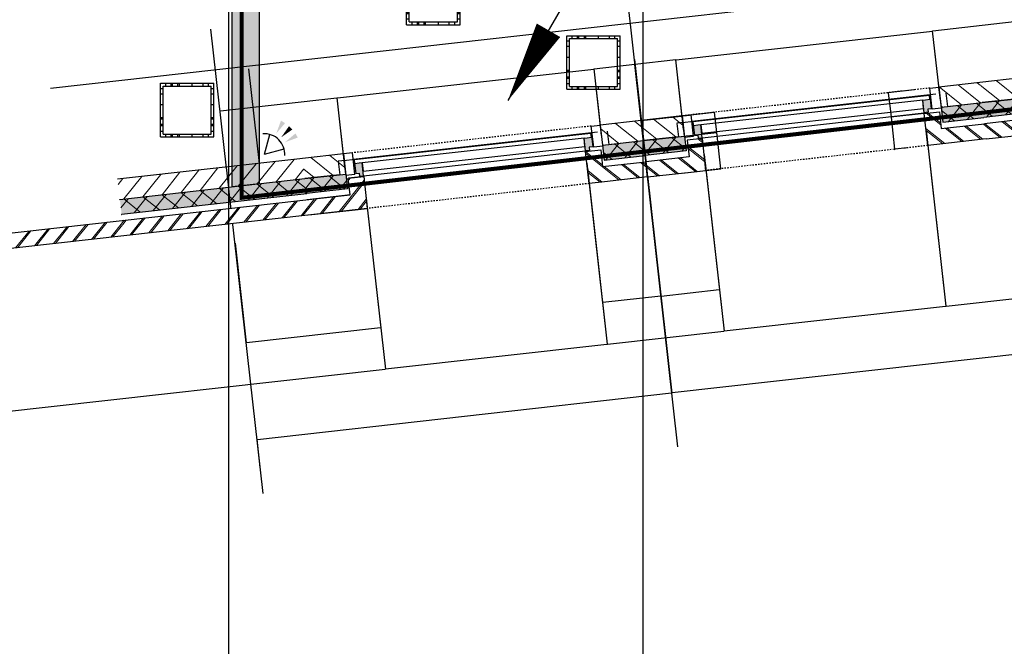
# Model space of a CAD drawing. Header units: millimetres. Extents: x -38031 to 110605, y -22066 to 88711.
# Tile 4 of 150: x 8506 to 15775, y -2261 to 2366. Entities that reach past the tile are written whole.
import ezdxf
from ezdxf.enums import TextEntityAlignment as Align

# ---------------------------------------------------------------- set-up
doc = ezdxf.new("R2010")
doc.units = ezdxf.units.MM
doc.header["$LTSCALE"] = 50
doc.set_wipeout_variables(frame=1)
for name, pattern in [('HIDDEN', [9.525, 6.35, -3.175]), ('STYLE_01', [0.41664, 0.20828, -0.20836]), ('STYLE_06', [1.04164, 0.625, -0.20828, 0.06943, -0.13893])]:
    doc.linetypes.add(name, pattern=pattern)
for name, color, linetype in [('AL$1A---_ALGEMEEN', 8, 'Continuous'), ('AM$1A---_ARCERING', 8, 'Continuous'), ('Bouwkundig', 8, 'Continuous'), ('brandscheiding', 5, 'HIDDEN'), ('EL6121--', 3, 'Continuous'), ('EL6521--', 3, 'Continuous'), ('stramien', 1, 'Continuous'), ('versterkte strook', 7, 'Continuous'), ('Vloerdoos', 3, 'Continuous'), ('Vloerdoos (1e)', 51, 'Continuous'), ('Vloerdoos OUD', 51, 'Continuous')]:
    doc.layers.add(name, color=color, linetype=linetype)
doc.styles.add('Arial', font='ARIAL.TTF')
doc.styles.add('BURO-018', font='iso.shx', dxfattribs={"height": 90})
doc.dimstyles.new('VyA', dxfattribs={"dimtxt": 2.272868, "dimasz": 2.120801, "dimexe": 1.5, "dimexo": 1.59, "dimgap": 0.5, "dimtad": 1, "dimdec": 0, "dimzin": 11, "dimtxsty": 'Arial', "dimblk": 'VW_SLASH', "dimcen": 0, "dimdle": 1, "dimazin": 0, "dimtfac": 0.8, "dimtdec": 0, "dimtix": 1, "dimtmove": 0, "dimatfit": 0, "dimldrblk": 'VW_FILLEDARROW', "dimfxl": 0, "dimfrac": 2, "dimtolj": 1, "dimtzin": 11, "dimarcsym": 0})
pattern_1 = [(45, (0, 0), (70.71068, -70.71068), []), (45, (7.07, -7.07), (70.71068, -70.71068), [])]
pattern_2 = [(135, (0, 0), (70.71068, 70.71068), []), (45, (299.34, -299.34), (70.71068, -70.71068), [])]
pattern_3 = [(45, (0, 0), (70.71068, -70.71068), [])]

# ---------------------------------------------------------------- blocks, each defined once
blk = doc.blocks.new('E00060')
at = {"color": 0, "linetype": 'Continuous'}
for q in [(-1.5, 3.6), (1.5, 3.6)]:
    blk.add_line((0, 1), q, dxfattribs=at)
blk.add_arc((0, 1), 3, 40.5288, 139.4712, dxfattribs=at)
for points in [[(-1.76, 6.21), (-1.08, 6.39), (-0.91, 4.38)], [(-0.35, 6.49), (0.35, 6.49), (0, 4.5)], [(1.08, 6.39), (1.76, 6.21), (0.91, 4.38)]]:
    blk.add_solid(points, dxfattribs=at)
at = {"color": 0, "linetype": 'Continuous', "style": 'BURO-018'}
for tag, p in [('E_TEXT1', (0, 9)), ('E_TEXT2', (5, 4))]:
    blk.add_attdef(tag, text='', height=1.8, dxfattribs=at).set_placement(p, align=Align.MIDDLE)
at = {"color": 0, "linetype": 'Continuous', "style": 'BURO-018', "flags": 1}
blk.add_attdef('E_MATCODE', text='', height=1.8, dxfattribs=at).set_placement((0, 0), align=Align.MIDDLE)
blk = doc.blocks.new('VLOERDOOS')
at = {"layer": 'Vloerdoos'}
for p, q in [((0, 395), (395, 395)), ((0, 395), (0, 0)), ((20, 375), (20, 20)), ((20, 375), (375, 375)), ((40, 375), (40, 395)), ((80, 375), (80, 395)), ((90, 375), (90, 395)), ((130, 375), (130, 395)), ((140, 375), (140, 395)), ((235, 375), (235, 395)), ((315, 375), (315, 395)), ((355, 375), (355, 395)), ((375, 375), (375, 20)), ((395, 395), (395, 0)), ((0, 355), (20, 355)), ((0, 315), (20, 315)), ((0, 305), (20, 305)), ((375, 355), (395, 355)), ((375, 315), (395, 315)), ((375, 305), (395, 305)), ((0, 265), (20, 265)), ((0, 255), (20, 255)), ((375, 265), (395, 265)), ((375, 255), (395, 255)), ((0, 160), (20, 160)), ((375, 160), (395, 160)), ((0, 80), (20, 80)), ((375, 80), (395, 80)), ((0, 40), (20, 40)), ((0, 0), (395, 0)), ((20, 20), (375, 20)), ((40, 0), (40, 20)), ((80, 0), (80, 20)), ((90, 0), (90, 20)), ((130, 0), (130, 20)), ((140, 0), (140, 20)), ((235, 0), (235, 20)), ((315, 0), (315, 20)), ((355, 0), (355, 20)), ((375, 40), (395, 40))]:
    blk.add_line(p, q, dxfattribs=at)
blk = doc.blocks.new('E00170')
at = {"color": 0, "linetype": 'Continuous'}
for q in [(5, 8.66), (-5, -8.66)]:
    blk.add_line((0, 0), q, dxfattribs=at)
for points in [[(5, 8.66, 0, 1, 0), (3.5, 6.062, 1, 1, 0)], [(-5, -8.66, 0, 1, 0), (-3.5, -6.062, 1, 1, 0)]]:
    blk.add_lwpolyline(points, format="xyseb", dxfattribs=at)
at = {"color": 0, "const_width": 0.5}
blk.add_lwpolyline([(-0.25, 0, 1), (0.25, 0, 1)], format="xyb", close=True, dxfattribs=at)
at = {"color": 0, "linetype": 'Continuous'}
blk.add_circle((0, 0), 0.5, dxfattribs=at)
blk = doc.blocks.new('zijdetail kozijn 2kops')
at = {"color": 0}
blk.add_wipeout([(-63, 420), (-130, 420), (-130, 262), (-63, 262)], dxfattribs=at).dxf.layer = 'AL$1A---_ALGEMEEN'
at = {"layer": 'AM$1A---_ARCERING', "linetype": 'Continuous', "lineweight": 0}
blk.add_hatch(color=256, dxfattribs=at).paths.add_polyline_path([(-54.2, 338), (-54.2, 366), (-56, 366), (-56, 266), (-31, 266), (-31, 243), (0, 243), (0, 338), (-22, 338)])
at = {"layer": 'AL$1A---_ALGEMEEN', "color": 0}
for points in [[(-63, 420), (-130, 420), (-130, 262), (-63, 262)], [(-54.2, 338), (-54.2, 366), (-56, 366), (-56, 266), (-31, 266), (-31, 243), (0, 243), (0, 338), (-22, 338)]]:
    blk.add_lwpolyline(points, close=True, dxfattribs=at)
blk = doc.blocks.new('31x_alu-bg-mk105b-p')
at = {"color": 0}
blk.add_wipeout([(-338, 1648), (-338, 0), (-276, 0), (-276, 1648)], dxfattribs=at).dxf.layer = 'AL$1A---_ALGEMEEN'
at = {"layer": 'AL$1A---_ALGEMEEN', "color": 0}
blk.add_lwpolyline([(-338, 1648), (-338, 0), (-276, 0), (-276, 1648)], close=True, dxfattribs=at)
at = {"layer": 'AL$1A---_ALGEMEEN', "color": 0, "xscale": -1, "rotation": 90}
blk.add_blockref('zijdetail kozijn 2kops', (0, 1648), dxfattribs=at)
at = {"layer": 'AL$1A---_ALGEMEEN', "color": 0, "rotation": 90}
blk.add_blockref('zijdetail kozijn 2kops', (0, 0), dxfattribs=at)
at = {"layer": 'AL$1A---_ALGEMEEN', "color": 0, "linetype": 'STYLE_01'}
blk.add_line((-420, 1711), (-420, -63), dxfattribs=at)
at = {"layer": 'AL$1A---_ALGEMEEN', "color": 0}
blk.add_line((-366, 1702.2), (-366, -54.2), dxfattribs=at)
at = {"color": 0}
for points in [[(0, 1648), (-238, 1648), (-238, 1761), (-114, 1761), (-113, 1761), (-113, 2082), (0, 2082), (0, 1761)], [(0, 0), (-238, 0), (-238, -113), (-114, -113), (-113, -113), (-113, -434), (0, -434), (0, -113)]]:
    blk.add_wipeout(points, dxfattribs=at).dxf.layer = 'AL$1A---_ALGEMEEN'
at = {"layer": 'AM$1A---_ARCERING', "linetype": 'Continuous', "lineweight": 0}
for points in [[(-270, 1778), (-160, 1778), (-160, 2082), (-270, 2082)], [(-270, -130), (-160, -130), (-160, -434), (-270, -434)]]:
    blk.add_hatch(color=256, dxfattribs=at).paths.add_polyline_path(points)
at = {"layer": 'AM$1A---_ARCERING', "linetype": 'Continuous', "lineweight": 5}
h = blk.add_hatch(dxfattribs=at)
h.set_pattern_fill('ISOLATIE', color=256, style=0, pattern_type=2)
h.set_pattern_definition(pattern_2)
h.paths.add_polyline_path([(-270, 1778), (-160, 1778), (-160, 2082), (-270, 2082)])
h = blk.add_hatch(dxfattribs=at)
h.set_pattern_fill('BAKSTEEN', color=256, style=0, pattern_type=2)
h.set_pattern_definition(pattern_1)
h.paths.add_polyline_path([(0, 1648), (-238, 1648), (-238, 1761), (-114, 1761), (-113, 1761), (-113, 2082), (0, 2082), (0, 1761)])
h = blk.add_hatch(dxfattribs=at)
h.set_pattern_fill('BAKSTEEN', color=256, style=0, pattern_type=2)
h.set_pattern_definition(pattern_1)
h.paths.add_polyline_path([(0, 0), (-238, 0), (-238, -113), (-114, -113), (-113, -113), (-113, -434), (0, -434), (0, -113)])
h = blk.add_hatch(dxfattribs=at)
h.set_pattern_fill('ISOLATIE', color=256, style=0, pattern_type=2)
h.set_pattern_definition(pattern_2)
h.paths.add_polyline_path([(-270, -130), (-160, -130), (-160, -434), (-270, -434)])
at = {"layer": 'AL$1A---_ALGEMEEN', "color": 0}
for p, q in [((-270, 2082), (-270, 1778)), ((-113, 1761), (-113, 2082)), ((-243, 0), (-243, 1648)), ((-270, -434), (-270, -130)), ((-113, -113), (-113, -434))]:
    blk.add_line(p, q, dxfattribs=at)
at = {"layer": 'AL$1A---_ALGEMEEN', "color": 0, "linetype": 'STYLE_01'}
blk.add_line((0, 1648), (0, -17.4), dxfattribs=at)
at = {"layer": 'AL$1A---_ALGEMEEN', "color": 0, "flags": 128}
for points in [[(-270, 1778), (-160, 1778), (-160, 2082)], [(0, 2082), (0, 1761), (0, 1648)], [(0, 1648), (-238, 1648), (-238, 1761), (-114, 1761)], [(0, 0), (-238, 0), (-238, -113), (-114, -113)], [(0, -434), (0, -113), (0, 0)], [(-270, -130), (-160, -130), (-160, -434)]]:
    blk.add_lwpolyline(points, dxfattribs=at)
at = {"color": 0}
for points in [[(-270, 1778), (-270, 2082), (-420, 2082), (-420, 1778)], [(-270, -130), (-420, -130), (-420, -434), (-270, -434)]]:
    blk.add_wipeout(points, dxfattribs=at).dxf.layer = 'AL$1A---_ALGEMEEN'
at = {"layer": 'AM$1A---_ARCERING', "linetype": 'Continuous', "lineweight": 5}
h = blk.add_hatch(dxfattribs=at)
h.set_pattern_fill('KALKZANDSTEEN', color=256, style=0, pattern_type=2)
h.set_pattern_definition(pattern_3)
h.paths.add_polyline_path([(-270, 1778), (-270, 2082), (-420, 2082), (-420, 1778)])
h = blk.add_hatch(dxfattribs=at)
h.set_pattern_fill('KALKZANDSTEEN', color=256, style=0, pattern_type=2)
h.set_pattern_definition(pattern_3)
h.paths.add_polyline_path([(-270, -130), (-420, -130), (-420, -434), (-270, -434)])
at = {"layer": 'AL$1A---_ALGEMEEN', "color": 0}
for p, q in [((-270, 1778), (-270, 2082)), ((-369.5, 1750.2), (-369.5, -174)), ((-270, -434), (-270, -130))]:
    blk.add_line(p, q, dxfattribs=at)
at = {"layer": 'AL$1A---_ALGEMEEN', "color": 0, "flags": 128}
for points in [[(-420, 2082), (-420, 1778), (-270, 1778)], [(-270, -130), (-420, -130), (-420, -434)]]:
    blk.add_lwpolyline(points, dxfattribs=at)
at = {"layer": 'AL$1A---_ALGEMEEN', "color": 0}
for points in [[(-369, 1824), (-270, 1824), (-270, 2082)], [(-369, -174), (-270, -174), (-270, -433)]]:
    blk.add_lwpolyline(points, dxfattribs=at)
blk = doc.blocks.new('VW_SLASH')
at = {"layer": 'AL$1A---_ALGEMEEN', "color": 0, "linetype": 'ByBlock', "lineweight": -2}
blk.add_line((0, 0), (-1, 0), dxfattribs=at)
at = {"layer": 'AL$1A---_ALGEMEEN', "color": 0, "linetype": 'ByBlock', "lineweight": 5}
blk.add_line((0.5, 0.5), (-0.5, -0.5), dxfattribs=at)
blk = doc.blocks.new('*D1992')
at = {"layer": 'AL$1A---_ALGEMEEN', "color": 0, "lineweight": -2}
for p, q in [((-73388.5, -158.6), (-73388.5, -1464.8)), ((-72520.5, -204), (-72520.5, -1464.8)), ((-73386.4, -1463.3), (-72522.6, -1463.3))]:
    blk.add_line(p, q, dxfattribs=at)
at = {"layer": 'AL$1A---_ALGEMEEN', "color": 0, "lineweight": -2, "xscale": 2.12080078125, "yscale": 2.12080078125, "zscale": 2.12080078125, "rotation": 180}
blk.add_blockref('VW_SLASH', (-73388.5, -1463.3), dxfattribs=at)
at = {"layer": 'AL$1A---_ALGEMEEN', "color": 0, "lineweight": -2, "xscale": 2.12080078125, "yscale": 2.12080078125, "zscale": 2.12080078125}
blk.add_blockref('VW_SLASH', (-72520.5, -1463.3), dxfattribs=at)
blk = doc.blocks.new('VW_FILLEDARROW')
at = {"layer": 'AL$1A---_ALGEMEEN', "color": 0, "lineweight": -2}
blk.add_solid([(0, 0), (0.5, 0.5), (0.5, -0.5)], dxfattribs=at)
blk = doc.blocks.new('*D2043')
at = {"layer": 'AL$1A---_ALGEMEEN', "color": 0, "lineweight": -2}
for p, q in [((-75036.5, -152.6), (-75036.5, -1464.8)), ((-73388.5, -179), (-73388.5, -1464.8)), ((-75034.4, -1463.3), (-73390.6, -1463.3))]:
    blk.add_line(p, q, dxfattribs=at)
at = {"layer": 'AL$1A---_ALGEMEEN', "color": 0, "lineweight": -2, "xscale": 2.12080078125, "yscale": 2.12080078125, "zscale": 2.12080078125, "rotation": 180}
blk.add_blockref('VW_SLASH', (-75036.5, -1463.3), dxfattribs=at)
at = {"layer": 'AL$1A---_ALGEMEEN', "color": 0, "lineweight": -2, "xscale": 2.12080078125, "yscale": 2.12080078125, "zscale": 2.12080078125}
blk.add_blockref('VW_SLASH', (-73388.5, -1463.3), dxfattribs=at)
blk = doc.blocks.new('*D2044')
at = {"layer": 'AL$1A---_ALGEMEEN', "color": 0, "lineweight": -2}
for p, q in [((-75904, -158.6), (-75904, -1464.8)), ((-75036.5, -214), (-75036.5, -1464.8)), ((-75901.9, -1463.3), (-75038.6, -1463.3))]:
    blk.add_line(p, q, dxfattribs=at)
at = {"layer": 'AL$1A---_ALGEMEEN', "color": 0, "lineweight": -2, "xscale": 2.12080078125, "yscale": 2.12080078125, "zscale": 2.12080078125, "rotation": 180}
blk.add_blockref('VW_SLASH', (-75904, -1463.3), dxfattribs=at)
at = {"layer": 'AL$1A---_ALGEMEEN', "color": 0, "lineweight": -2, "xscale": 2.12080078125, "yscale": 2.12080078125, "zscale": 2.12080078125}
blk.add_blockref('VW_SLASH', (-75036.5, -1463.3), dxfattribs=at)
blk = doc.blocks.new('*D2045')
at = {"layer": 'AL$1A---_ALGEMEEN', "color": 0, "lineweight": -2}
for p, q in [((-77552, -152.6), (-77552, -1464.8)), ((-75904, -152.6), (-75904, -1464.8)), ((-77549.9, -1463.3), (-75906.1, -1463.3))]:
    blk.add_line(p, q, dxfattribs=at)
at = {"layer": 'AL$1A---_ALGEMEEN', "color": 0, "lineweight": -2, "xscale": 2.12080078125, "yscale": 2.12080078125, "zscale": 2.12080078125, "rotation": 180}
blk.add_blockref('VW_SLASH', (-77552, -1463.3), dxfattribs=at)
at = {"layer": 'AL$1A---_ALGEMEEN', "color": 0, "lineweight": -2, "xscale": 2.12080078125, "yscale": 2.12080078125, "zscale": 2.12080078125}
blk.add_blockref('VW_SLASH', (-75904, -1463.3), dxfattribs=at)
blk = doc.blocks.new('*D2047')
at = {"layer": 'AL$1A---_ALGEMEEN', "color": 0, "lineweight": -2}
for p, q in [((-77552, -129), (-77552, -1464.8)), ((-84581.9, -186.8), (-84581.9, -1464.8)), ((-84579.8, -1463.3), (-77554.1, -1463.3))]:
    blk.add_line(p, q, dxfattribs=at)
at = {"layer": 'AL$1A---_ALGEMEEN', "color": 0, "lineweight": -2, "xscale": 2.12080078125, "yscale": 2.12080078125, "zscale": 2.12080078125, "rotation": 180}
blk.add_blockref('VW_SLASH', (-84581.9, -1463.3), dxfattribs=at)
at = {"layer": 'AL$1A---_ALGEMEEN', "color": 0, "lineweight": -2, "xscale": 2.12080078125, "yscale": 2.12080078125, "zscale": 2.12080078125}
blk.add_blockref('VW_SLASH', (-77552, -1463.3), dxfattribs=at)
blk = doc.blocks.new('*D2071')
at = {"layer": 'AL$1A---_ALGEMEEN', "color": 0, "lineweight": -2}
for p, q in [((-75470, 603.4), (-75470, -1876.5)), ((-71696.5, 453.4), (-71696.5, -1876.5)), ((-71698.6, -1875), (-75467.9, -1875))]:
    blk.add_line(p, q, dxfattribs=at)
at = {"layer": 'AL$1A---_ALGEMEEN', "color": 0, "lineweight": -2, "xscale": 2.12080078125, "yscale": 2.12080078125, "zscale": 2.12080078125, "rotation": 180}
blk.add_blockref('VW_SLASH', (-75470, -1875), dxfattribs=at)
at = {"layer": 'AL$1A---_ALGEMEEN', "color": 0, "lineweight": -2, "xscale": 2.12080078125, "yscale": 2.12080078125, "zscale": 2.12080078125}
blk.add_blockref('VW_SLASH', (-71696.5, -1875), dxfattribs=at)
blk = doc.blocks.new('*D2072')
at = {"layer": 'AL$1A---_ALGEMEEN', "color": 0, "lineweight": -2}
for p, q in [((-75470, 603.4), (-75470, -1876.5)), ((-78551, -2083.4), (-78551, -1873.5)), ((-78548.9, -1875), (-75472.1, -1875))]:
    blk.add_line(p, q, dxfattribs=at)
at = {"layer": 'AL$1A---_ALGEMEEN', "color": 0, "lineweight": -2, "xscale": 2.12080078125, "yscale": 2.12080078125, "zscale": 2.12080078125, "rotation": 180}
blk.add_blockref('VW_SLASH', (-78551, -1875), dxfattribs=at)
at = {"layer": 'AL$1A---_ALGEMEEN', "color": 0, "lineweight": -2, "xscale": 2.12080078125, "yscale": 2.12080078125, "zscale": 2.12080078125}
blk.add_blockref('VW_SLASH', (-75470, -1875), dxfattribs=at)
blk = doc.blocks.new('*D2127')
at = {"layer": 'AL$1A---_ALGEMEEN', "color": 0, "lineweight": -2}
for p, q in [((-73533.4, -32), (-73636.4, -32)), ((-73634.9, -29.9), (-73634.9, -27.8)), ((-73634.9, -32), (-73634.9, -270)), ((-73533.4, -270), (-73636.4, -270)), ((-73634.9, -272.1), (-73634.9, -274.2))]:
    blk.add_line(p, q, dxfattribs=at)
at = {"layer": 'AL$1A---_ALGEMEEN', "color": 0, "lineweight": -2, "xscale": 2.12080078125, "yscale": 2.12080078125, "zscale": 2.12080078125}
for p, rotation in [((-73634.9, -32), 270), ((-73634.9, -270), 90)]:
    blk.add_blockref('VW_SLASH', p, dxfattribs=dict(at, rotation=rotation))
blk = doc.blocks.new('*D2128')
at = {"layer": 'AL$1A---_ALGEMEEN', "color": 0, "lineweight": -2}
for p, q in [((-73443.4, 150), (-73636.4, 150)), ((-73634.9, 152.1), (-73634.9, 154.2)), ((-73634.9, 150), (-73634.9, -32)), ((-73388.6, -32), (-73636.4, -32)), ((-73634.9, -34.1), (-73634.9, -36.2))]:
    blk.add_line(p, q, dxfattribs=at)
at = {"layer": 'AL$1A---_ALGEMEEN', "color": 0, "lineweight": -2, "xscale": 2.12080078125, "yscale": 2.12080078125, "zscale": 2.12080078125}
for p, rotation in [((-73634.9, 150), 270), ((-73634.9, -32), 90)]:
    blk.add_blockref('VW_SLASH', p, dxfattribs=dict(at, rotation=rotation))
blk = doc.blocks.new('*D2129')
at = {"layer": 'AL$1A---_ALGEMEEN', "color": 0, "lineweight": -2}
for p, q in [((-74927.9, 2.1), (-74927.9, 4.2)), ((-75470.4, 0), (-74926.4, 0)), ((-74927.9, 0), (-74927.9, -270)), ((-75212.4, -270), (-74926.4, -270)), ((-74927.9, -272.1), (-74927.9, -274.2))]:
    blk.add_line(p, q, dxfattribs=at)
at = {"layer": 'AL$1A---_ALGEMEEN', "color": 0, "lineweight": -2, "xscale": 2.12080078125, "yscale": 2.12080078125, "zscale": 2.12080078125}
for p, rotation in [((-74927.9, 0), 270), ((-74927.9, -270), 90)]:
    blk.add_blockref('VW_SLASH', p, dxfattribs=dict(at, rotation=rotation))
blk = doc.blocks.new('*D2130')
at = {"layer": 'AL$1A---_ALGEMEEN', "color": 0, "lineweight": -2}
for p, q in [((-75470.4, 150), (-74926.4, 150)), ((-74927.9, 152.1), (-74927.9, 154.2)), ((-74927.9, 150), (-74927.9, 0)), ((-75443.5, 0), (-74926.4, 0)), ((-74927.9, -2.1), (-74927.9, -4.2))]:
    blk.add_line(p, q, dxfattribs=at)
at = {"layer": 'AL$1A---_ALGEMEEN', "color": 0, "lineweight": -2, "xscale": 2.12080078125, "yscale": 2.12080078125, "zscale": 2.12080078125}
for p, rotation in [((-74927.9, 150), 270), ((-74927.9, 0), 90)]:
    blk.add_blockref('VW_SLASH', p, dxfattribs=dict(at, rotation=rotation))
blk = doc.blocks.new('*D2202')
at = {"layer": 'AL$1A---_ALGEMEEN', "color": 0, "lineweight": -2}
for p, q in [((-75904, -118.5), (-75904, -1156.5)), ((-75470, -369), (-75470, -1156.5)), ((-75472.1, -1155), (-75901.9, -1155))]:
    blk.add_line(p, q, dxfattribs=at)
at = {"layer": 'AL$1A---_ALGEMEEN', "color": 0, "lineweight": -2, "xscale": 2.12080078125, "yscale": 2.12080078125, "zscale": 2.12080078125, "rotation": 180}
blk.add_blockref('VW_SLASH', (-75904, -1155), dxfattribs=at)
at = {"layer": 'AL$1A---_ALGEMEEN', "color": 0, "lineweight": -2, "xscale": 2.12080078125, "yscale": 2.12080078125, "zscale": 2.12080078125}
blk.add_blockref('VW_SLASH', (-75470, -1155), dxfattribs=at)
blk = doc.blocks.new('*D2203')
at = {"layer": 'AL$1A---_ALGEMEEN', "color": 0, "lineweight": -2}
for p, q in [((-75036.5, -152.6), (-75036.5, -1156.5)), ((-75470, -402.9), (-75470, -1156.5)), ((-75467.9, -1155), (-75038.6, -1155))]:
    blk.add_line(p, q, dxfattribs=at)
at = {"layer": 'AL$1A---_ALGEMEEN', "color": 0, "lineweight": -2, "xscale": 2.12080078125, "yscale": 2.12080078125, "zscale": 2.12080078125, "rotation": 180}
blk.add_blockref('VW_SLASH', (-75470, -1155), dxfattribs=at)
at = {"layer": 'AL$1A---_ALGEMEEN', "color": 0, "lineweight": -2, "xscale": 2.12080078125, "yscale": 2.12080078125, "zscale": 2.12080078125}
blk.add_blockref('VW_SLASH', (-75036.5, -1155), dxfattribs=at)
blk = doc.blocks.new('*D2209')
at = {"layer": 'AL$1A---_ALGEMEEN', "color": 0, "lineweight": -2}
for p, q in [((-75774, 72.6), (-75774, 566.5)), ((-75472.1, 565), (-75771.9, 565)), ((-75470, -98.4), (-75470, 566.5))]:
    blk.add_line(p, q, dxfattribs=at)
at = {"layer": 'AL$1A---_ALGEMEEN', "color": 0, "lineweight": -2, "xscale": 2.12080078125, "yscale": 2.12080078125, "zscale": 2.12080078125, "rotation": 180}
blk.add_blockref('VW_SLASH', (-75774, 565), dxfattribs=at)
at = {"layer": 'AL$1A---_ALGEMEEN', "color": 0, "lineweight": -2, "xscale": 2.12080078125, "yscale": 2.12080078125, "zscale": 2.12080078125}
blk.add_blockref('VW_SLASH', (-75470, 565), dxfattribs=at)
blk = doc.blocks.new('*D2210')
at = {"layer": 'AL$1A---_ALGEMEEN', "color": 0, "lineweight": -2}
for p, q in [((-77682, 34.1), (-77682, 566.5)), ((-77679.9, 565), (-75776.1, 565)), ((-75774, 123), (-75774, 566.5))]:
    blk.add_line(p, q, dxfattribs=at)
at = {"layer": 'AL$1A---_ALGEMEEN', "color": 0, "lineweight": -2, "xscale": 2.12080078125, "yscale": 2.12080078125, "zscale": 2.12080078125, "rotation": 180}
blk.add_blockref('VW_SLASH', (-77682, 565), dxfattribs=at)
at = {"layer": 'AL$1A---_ALGEMEEN', "color": 0, "lineweight": -2, "xscale": 2.12080078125, "yscale": 2.12080078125, "zscale": 2.12080078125}
blk.add_blockref('VW_SLASH', (-75774, 565), dxfattribs=at)
blk = doc.blocks.new('*D2211')
at = {"layer": 'AL$1A---_ALGEMEEN', "color": 0, "lineweight": -2}
for p, q in [((-78551, 566.6), (-78551, 566.5)), ((-77684.1, 565), (-78548.9, 565)), ((-77682, 76.6), (-77682, 566.5))]:
    blk.add_line(p, q, dxfattribs=at)
at = {"layer": 'AL$1A---_ALGEMEEN', "color": 0, "lineweight": -2, "xscale": 2.12080078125, "yscale": 2.12080078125, "zscale": 2.12080078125, "rotation": 180}
blk.add_blockref('VW_SLASH', (-78551, 565), dxfattribs=at)
at = {"layer": 'AL$1A---_ALGEMEEN', "color": 0, "lineweight": -2, "xscale": 2.12080078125, "yscale": 2.12080078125, "zscale": 2.12080078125}
blk.add_blockref('VW_SLASH', (-77682, 565), dxfattribs=at)
blk = doc.blocks.new('*D2212')
at = {"layer": 'AL$1A---_ALGEMEEN', "color": 0, "lineweight": -2}
for p, q in [((-77552, -152.6), (-77552, -1156.5)), ((-78551, -416.6), (-78551, -1156.5)), ((-78548.9, -1155), (-77554.1, -1155))]:
    blk.add_line(p, q, dxfattribs=at)
at = {"layer": 'AL$1A---_ALGEMEEN', "color": 0, "lineweight": -2, "xscale": 2.12080078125, "yscale": 2.12080078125, "zscale": 2.12080078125, "rotation": 180}
blk.add_blockref('VW_SLASH', (-78551, -1155), dxfattribs=at)
at = {"layer": 'AL$1A---_ALGEMEEN', "color": 0, "lineweight": -2, "xscale": 2.12080078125, "yscale": 2.12080078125, "zscale": 2.12080078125}
blk.add_blockref('VW_SLASH', (-77552, -1155), dxfattribs=at)
blk = doc.blocks.new('*D2213')
at = {"layer": 'AL$1A---_ALGEMEEN', "color": 0, "lineweight": -2}
for p, q in [((-75472.1, 565), (-75474.2, 565)), ((-75470, 566.6), (-75470, 566.5)), ((-75166.5, 565), (-75470, 565)), ((-75166.5, 76.6), (-75166.5, 566.5)), ((-75164.4, 565), (-75162.2, 565))]:
    blk.add_line(p, q, dxfattribs=at)
at = {"layer": 'AL$1A---_ALGEMEEN', "color": 0, "lineweight": -2, "xscale": 2.12080078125, "yscale": 2.12080078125, "zscale": 2.12080078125}
blk.add_blockref('VW_SLASH', (-75470, 565), dxfattribs=at)
at = {"layer": 'AL$1A---_ALGEMEEN', "color": 0, "lineweight": -2, "xscale": 2.12080078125, "yscale": 2.12080078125, "zscale": 2.12080078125, "rotation": 180}
blk.add_blockref('VW_SLASH', (-75166.5, 565), dxfattribs=at)
blk = doc.blocks.new('*D2214')
at = {"layer": 'AL$1A---_ALGEMEEN', "color": 0, "lineweight": -2}
for p, q in [((-75166.5, 49.1), (-75166.5, 566.5)), ((-75164.4, 565), (-73260.6, 565)), ((-73258.5, 49.1), (-73258.5, 566.5))]:
    blk.add_line(p, q, dxfattribs=at)
at = {"layer": 'AL$1A---_ALGEMEEN', "color": 0, "lineweight": -2, "xscale": 2.12080078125, "yscale": 2.12080078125, "zscale": 2.12080078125, "rotation": 180}
blk.add_blockref('VW_SLASH', (-75166.5, 565), dxfattribs=at)
at = {"layer": 'AL$1A---_ALGEMEEN', "color": 0, "lineweight": -2, "xscale": 2.12080078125, "yscale": 2.12080078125, "zscale": 2.12080078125}
blk.add_blockref('VW_SLASH', (-73258.5, 565), dxfattribs=at)
blk = doc.blocks.new('*D2215')
at = {"layer": 'AL$1A---_ALGEMEEN', "color": 0, "lineweight": -2}
for p, q in [((-73258.5, 72.6), (-73258.5, 566.5)), ((-72652.6, 565), (-73256.4, 565)), ((-72650.5, 46.6), (-72650.5, 566.5))]:
    blk.add_line(p, q, dxfattribs=at)
at = {"layer": 'AL$1A---_ALGEMEEN', "color": 0, "lineweight": -2, "xscale": 2.12080078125, "yscale": 2.12080078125, "zscale": 2.12080078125, "rotation": 180}
blk.add_blockref('VW_SLASH', (-73258.5, 565), dxfattribs=at)
at = {"layer": 'AL$1A---_ALGEMEEN', "color": 0, "lineweight": -2, "xscale": 2.12080078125, "yscale": 2.12080078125, "zscale": 2.12080078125}
blk.add_blockref('VW_SLASH', (-72650.5, 565), dxfattribs=at)
blk = doc.blocks.new('VLOERDOOS (1e)')
at = {"layer": 'Vloerdoos OUD'}
for p, q in [((0, 395), (395, 395)), ((0, 395), (0, 0)), ((20, 375), (20, 20)), ((20, 375), (375, 375)), ((40, 375), (40, 395)), ((80, 375), (80, 395)), ((90, 375), (90, 395)), ((130, 375), (130, 395)), ((140, 375), (140, 395)), ((235, 375), (235, 395)), ((315, 375), (315, 395)), ((355, 375), (355, 395)), ((375, 375), (375, 20)), ((395, 395), (395, 0)), ((0, 355), (20, 355)), ((0, 315), (20, 315)), ((0, 305), (20, 305)), ((375, 355), (395, 355)), ((375, 315), (395, 315)), ((375, 305), (395, 305)), ((0, 265), (20, 265)), ((0, 255), (20, 255)), ((375, 265), (395, 265)), ((375, 255), (395, 255)), ((0, 160), (20, 160)), ((375, 160), (395, 160)), ((0, 80), (20, 80)), ((375, 80), (395, 80)), ((0, 40), (20, 40)), ((0, 0), (395, 0)), ((20, 20), (375, 20)), ((40, 0), (40, 20)), ((80, 0), (80, 20)), ((90, 0), (90, 20)), ((130, 0), (130, 20)), ((140, 0), (140, 20)), ((235, 0), (235, 20)), ((315, 0), (315, 20)), ((355, 0), (355, 20)), ((375, 40), (395, 40))]:
    blk.add_line(p, q, dxfattribs=at)
blk = doc.blocks.new('metselwerk zo gevel 2150+')
at = {"layer": 'AM$1A---_ARCERING', "linetype": 'Continuous', "lineweight": 0}
h = blk.add_hatch(color=256, dxfattribs=at)
edge = h.paths.add_edge_path()
edge.add_line((-79359.5, -109.99566), (-77983.49907, -109.99566))
edge.add_line((-77983.49907, -109.99566), (-77983.49907, 0.00434))
edge.add_line((-77983.49907, 0.00434), (-79359.5, 0.00434))
at = {"layer": 'AM$1A---_ARCERING', "linetype": 'Continuous', "lineweight": 5}
h = blk.add_hatch(dxfattribs=at)
h.set_pattern_fill('ISOLATIE', color=256, style=0, pattern_type=2)
h.set_pattern_definition(pattern_2)
edge = h.paths.add_edge_path()
edge.add_line((-79359.5, -109.99566), (-77983.49907, -109.99566))
edge.add_line((-77983.49907, -109.99566), (-77983.49907, 0.00434))
edge.add_line((-77983.49907, 0.00434), (-79359.5, 0.00434))
at = {"layer": 'AL$1A---_ALGEMEEN', "color": 0}
for p, q in [((-79361, 148.29856), (-79361.99907, 148.29856)), ((-77983.49907, 0.00434), (-79359.5, 0.00434)), ((-79361.99907, -111.70144), (-79361, -111.70144)), ((-79359.5, -109.99566), (-77983.49907, -109.99566))]:
    blk.add_line(p, q, dxfattribs=at)
at = {"layer": 'AL$1A---_ALGEMEEN', "color": 0, "rotation": 269.9998022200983}
blk.add_blockref('31x_alu-bg-mk105b-p', (-72520.5, -269.99716), dxfattribs=at)
at = {"color": 0}
blk.add_wipeout([(-92634.02625, -269.99431), (-92634.02625, -156.99431), (-87328.23734, -156.99431), (-79359.52499, -156.99431), (-79359.52499, -269.99431), (-87328.23734, -269.99431)], dxfattribs=at).dxf.layer = 'AL$1A---_ALGEMEEN'
at = {"layer": 'AM$1A---_ARCERING', "linetype": 'Continuous', "lineweight": 5}
h = blk.add_hatch(dxfattribs=at)
h.set_pattern_fill('BAKSTEEN', color=256, style=0, pattern_type=2)
h.set_pattern_definition(pattern_1)
h.paths.add_polyline_path([(-92634.02625, -269.99431), (-92634.02625, -156.99431), (-87328.23734, -156.99431), (-79359.52499, -156.99431), (-79359.52499, -269.99431), (-87328.23734, -269.99431)])
at = {"layer": 'AL$1A---_ALGEMEEN', "color": 0, "flags": 128}
for points in [[(-92634.02625, -269.99431), (-92634.02625, -156.99431), (-87328.23734, -156.99431), (-79359.52499, -156.99431)], [(-79359.52499, -269.99431), (-87328.23734, -269.99431), (-92634.02625, -269.99431)]]:
    blk.add_lwpolyline(points, dxfattribs=at)
at = {"layer": 'AL$1A---_ALGEMEEN', "color": 0, "rotation": 269.9998022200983}
blk.add_blockref('31x_alu-bg-mk105b-p', (-75036.5, -269.99716), dxfattribs=at)
at = {"color": 0}
blk.add_wipeout([(-79361, 0), (-77984.99907, 0), (-77984.99907, 150), (-79361, 150)], dxfattribs=at).dxf.layer = 'AL$1A---_ALGEMEEN'
at = {"layer": 'AM$1A---_ARCERING', "linetype": 'Continuous', "lineweight": 5}
h = blk.add_hatch(dxfattribs=at)
h.set_pattern_fill('KALKZANDSTEEN', color=256, style=0, pattern_type=2)
h.set_pattern_definition(pattern_3)
edge = h.paths.add_edge_path()
edge.add_line((-79361, 0), (-77984.99907, 0))
edge.add_line((-77984.99907, 0), (-77984.99907, 150))
edge.add_line((-77984.99907, 150), (-79361, 150))
at = {"layer": 'AL$1A---_ALGEMEEN', "color": 0}
for p, q in [((-78551, -2275.00786), (-78551, 1174.99214)), ((-77984.99907, 150), (-79361, 150)), ((-79361, 0), (-77984.99907, 0)), ((-79361.99907, -1.70144), (-79361, -1.70144)), ((-79361, -1.70144), (-79361.99907, -1.70144))]:
    blk.add_line(p, q, dxfattribs=at)
for base, p1, p2, override, picture, middle in [((-73258.4989, 564.99214), (-75166.4989, 47.55464), (-73258.4989, 47.54805), {"dimtxt": 2.272868, "dimgap": 25, "dimdec": 1, "dimlfac": 50, "dimpost": '<>', "dimtxsty": 'Arial', "dimtmove": 2}, '*D2214', (-74212.4989, 591.1526)), ((-73258.49882, 564.99214), (-72650.49891, 45.05307), (-73258.49882, 70.99671), {"dimtxt": 2.272868, "dimgap": 25, "dimdec": 1, "dimlfac": 50, "dimpost": '<>', "dimtxsty": 'Arial', "dimtmove": 2}, '*D2215', (-72954.49887, 591.15338)), ((-73388.49968, -1463.28595), (-75036.49959, -150.99716), (-73388.49968, -177.44536), {"dimtxt": 2.272868, "dimgap": 25, "dimlfac": 50, "dimpost": '13K+V=<>', "dimtxsty": 'Arial', "dimtmove": 2}, '*D2043', (-74212.49963, -1437.12471)), ((-72520.49977, -1463.28595), (-73388.49961, -157.00323), (-72520.49977, -202.44536), {"dimtxt": 2.272868, "dimgap": 25, "dimlfac": 50, "dimpost": '7K-V=<>', "dimtxsty": 'Arial', "dimtmove": 2}, '*D1992', (-72954.49969, -1437.12471))]:
    dim = blk.add_linear_dim(base=base, p1=p1, p2=p2, dimstyle='VyA', override=override, dxfattribs=at)
    dim.commit()
    dim.dimension.update_dxf_attribs({"geometry": picture, "text_midpoint": middle})
for base, p1, p2, override, picture, middle in [((-73634.85788, -32.00307), (-73441.85788, 150), (-73386.96925, -32.00307), {"dimtxt": 2.272868, "dimgap": 25, "dimlfac": 50, "dimpost": '<>', "dimtxsty": 'Arial', "dimtix": 0, "dimtmove": 2}, '*D2128', (-73659.85788, 160.99214)), ((-73634.9149, -270), (-73531.85788, -32), (-73531.85788, -270), {"dimtxt": 2.272868, "dimgap": 25, "dimlfac": 50, "dimpost": '<>', "dimtxsty": 'Arial', "dimtmove": 2}, '*D2127', (-73659.9149, -241.00786))]:
    dim = blk.add_linear_dim(base=base, p1=p1, p2=p2, angle=90, dimstyle='VyA', override=override, dxfattribs=at)
    dim.commit()
    dim.dimension.update_dxf_attribs({"geometry": picture, "text_midpoint": middle, "dimtype": 128})
at = {"layer": 'AL$1A---_ALGEMEEN', "color": 0, "rotation": 269.9998022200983}
blk.add_blockref('31x_alu-bg-mk105b-p', (-77552.00023, -269.99866), dxfattribs=at)
at = {"layer": 'AL$1A---_ALGEMEEN', "color": 0}
blk.add_line((-75470, -2275.00786), (-75470, 1174.99214), dxfattribs=at)
for base, p1, p2, override, picture, middle in [((-78551, 564.99214), (-77681.99904, 75.00179), (-78551, 564.99214), {"dimtxt": 2.272868, "dimgap": 25, "dimlfac": 50, "dimpost": '<>', "dimtxsty": 'Arial', "dimtmove": 2}, '*D2211', (-78116.49952, 591.15338)), ((-75773.99888, 564.99214), (-77681.99919, 32.55464), (-75773.99888, 121.39423), {"dimtxt": 2.272868, "dimgap": 25, "dimlfac": 50, "dimpost": '<>', "dimtxsty": 'Arial', "dimtmove": 2}, '*D2210', (-76727.99903, 591.1526)), ((-75773.99905, 564.99214), (-75469.99855, -100), (-75773.99905, 70.9952), {"dimtxt": 2.272868, "dimgap": 25, "dimlfac": 50, "dimpost": '<>', "dimtxsty": 'Arial', "dimtmove": 2}, '*D2209', (-75621.9988, 591.1526)), ((-75470, -1875.00786), (-71696.5, 454.99214), (-75470, 604.99214), {"dimtxt": 2.272868, "dimgap": 25, "dimdec": 1, "dimlfac": 50, "dimpost": '<>', "dimtxsty": 'Arial', "dimtmove": 2}, '*D2071', (-73583.25, -1848.8474)), ((-75903.9997, -1155.00786), (-75470, -367.44536), (-75903.9997, -116.87552), {"dimtxt": 2.272868, "dimgap": 25, "dimlfac": 50, "dimpost": '<>', "dimtxsty": 'Arial', "dimtmove": 2}, '*D2202', (-75686.99985, -1128.8474)), ((-75036.4998, -1463.28595), (-75903.99984, -157.00474), (-75036.4998, -212.44536), {"dimtxt": 2.272868, "dimgap": 25, "dimlfac": 50, "dimpost": '7K-V=<>', "dimtxsty": 'Arial', "dimtmove": 2}, '*D2044', (-75470.24982, -1437.12471)), ((-75036.49959, -1155.00786), (-75470, -401.27873), (-75036.49959, -150.99716), {"dimtxt": 2.272868, "dimgap": 25, "dimlfac": 50, "dimpost": '<>', "dimtxsty": 'Arial', "dimtmove": 2}, '*D2203', (-75253.24979, -1128.8474))]:
    dim = blk.add_linear_dim(base=base, p1=p1, p2=p2, dimstyle='VyA', override=override, dxfattribs=at)
    dim.commit()
    dim.dimension.update_dxf_attribs({"geometry": picture, "text_midpoint": middle})
dim = blk.add_linear_dim(base=(-75469.9985501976, 564.9921366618), p1=(-75166.4885501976, 75.0032931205), p2=(-75469.9985501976, 564.9921366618), dimstyle='VyA', override={"dimtxt": 2.272868, "dimgap": 25, "dimlfac": 50, "dimpost": '<>', "dimtxsty": 'Arial', "dimtmove": 2}, dxfattribs=at)
dim.commit()
dim.dimension.update_dxf_attribs({"geometry": '*D2213', "text_midpoint": (-75065.0028126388, 564.9921366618), "dimtype": 128})
for base, p1, p2, override, picture, middle in [((-74927.94884, 0.00392), (-75471.94884, 150), (-75445.06021, 0.00392), {"dimtxt": 2.272868, "dimgap": 25, "dimlfac": 50, "dimpost": '<>', "dimtxsty": 'Arial', "dimtix": 0, "dimtmove": 2}, '*D2130', (-74902.94884, 154.99214)), ((-74927.94884, -270), (-75471.94884, 0), (-75213.94884, -270), {"dimtxt": 2.272868, "dimgap": 25, "dimlfac": 50, "dimpost": '<>', "dimtxsty": 'Arial', "dimtmove": 2}, '*D2129', (-74902.94884, -251.00786))]:
    dim = blk.add_linear_dim(base=base, p1=p1, p2=p2, angle=90, dimstyle='VyA', override=override, dxfattribs=at)
    dim.commit()
    dim.dimension.update_dxf_attribs({"geometry": picture, "text_midpoint": middle, "dimtype": 128})
at = {"color": 0}
blk.add_wipeout([(-77666.50041, -157), (-77666.50041, -31.99961), (-77552, -31.99696), (-77552, -269.99735), (-79359.52499, -270), (-79359.52499, -157)], dxfattribs=at).dxf.layer = 'AL$1A---_ALGEMEEN'
at = {"layer": 'AM$1A---_ARCERING', "linetype": 'Continuous', "lineweight": 5}
h = blk.add_hatch(dxfattribs=at)
h.set_pattern_fill('BAKSTEEN', color=256, style=0, pattern_type=2)
h.set_pattern_definition(pattern_1)
h.paths.add_polyline_path([(-77666.50041, -157), (-77666.50041, -31.99961), (-77552, -31.99696), (-77552, -269.99735), (-79359.52499, -270), (-79359.52499, -157)])
at = {"layer": 'AL$1A---_ALGEMEEN', "color": 0}
blk.add_line((-79359.52499, -157), (-77666.50041, -157), dxfattribs=at)
at = {"layer": 'AL$1A---_ALGEMEEN', "color": 0, "flags": 128}
blk.add_lwpolyline([(-77666.50041, -157), (-77666.50041, -31.99961), (-77552, -31.99696), (-77552, -269.99735), (-79359.52499, -270)], dxfattribs=at)
at = {"layer": 'AL$1A---_ALGEMEEN', "color": 0}
for base, p1, p2, override, picture, middle in [((-75470, -1875.00786), (-78551, -2085.00786), (-75470, 604.99214), {"dimtxt": 2.272868, "dimgap": 25, "dimdec": 1, "dimlfac": 50, "dimpost": '<>', "dimtxsty": 'Arial', "dimtmove": 2}, '*D2072', (-77010.5, -1848.8474)), ((-77552, -1463.28595), (-84581.9, -185.22545), (-77552, -127.44536), {"dimtxt": 2.272868, "dimgap": 25, "dimlfac": 50, "dimpost": '56K-V=<>', "dimtxsty": 'Arial', "dimtmove": 2}, '*D2047', (-81066.95, -1437.12471)), ((-77552, -1155.00786), (-78551, -415.00786), (-77552, -150.99716), {"dimtxt": 2.272868, "dimgap": 25, "dimdec": 1, "dimlfac": 50, "dimpost": '<>', "dimtxsty": 'Arial', "dimtmove": 2}, '*D2212', (-78051.5, -1128.8474)), ((-75903.99982, -1463.28595), (-77551.99982, -150.99866), (-75903.99982, -151.00435), {"dimtxt": 2.272868, "dimgap": 25, "dimlfac": 50, "dimpost": '13K+V=<>', "dimtxsty": 'Arial', "dimtmove": 2}, '*D2045', (-76727.99982, -1437.12471))]:
    dim = blk.add_linear_dim(base=base, p1=p1, p2=p2, dimstyle='VyA', override=override, dxfattribs=at)
    dim.commit()
    dim.dimension.update_dxf_attribs({"geometry": picture, "text_midpoint": middle})
blk = doc.blocks.new('200254 W 210e 19-03-2008')
at = {"layer": 'AL$1A---_ALGEMEEN', "xscale": 0.02, "yscale": 0.02, "zscale": 0.02, "rotation": 6.40755072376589}
blk.add_blockref('metselwerk zo gevel 2150+', (20796.95, 3213.85), dxfattribs=at)
at = {"layer": 'AM$1A---_ARCERING', "linetype": 'Continuous', "lineweight": 0}
blk.add_hatch(color=256, dxfattribs=at).paths.add_polyline_path([(19236.25, 3472.95), (19231.25, 3472.95), (19231.25, 3599.13), (19231.25, 3738.45), (19236.25, 3738.45), (19236.25, 3939.35), (19231.25, 3939.35), (19231.25, 3948.35), (19236.25, 3948.35), (19236.25, 4155.35), (19231.25, 4155.35), (19231.25, 4164.35), (19236.25, 4164.35), (19236.25, 4188.55), (19240.25, 4188.55), (19240.25, 3729.45), (19235.25, 3729.45), (19235.25, 3605.97), (19376.45, 3605.97), (19376.45, 3601.97), (19235.25, 3601.97), (19235.25, 3481.95), (19240.25, 3481.95), (19240.25, 3039.03), (19236.25, 3038.59)])
at = {"layer": 'AL$1A---_ALGEMEEN'}
blk.add_line((19238.68, 3056.01), (19240.25, 3042.04), dxfattribs=at)
blk.add_lwpolyline([(19235.25, 3601.97), (19235.25, 3481.95), (19240.25, 3481.95), (19240.25, 3039.03), (19236.25, 3038.59), (19236.25, 3472.95), (19231.25, 3472.95), (19231.25, 3599.13)], dxfattribs=at)
at = {"layer": 'stramien', "linetype": 'STYLE_06', "ltscale": 50}
for p, q in [((19235.75, 2703.35), (19235.75, 4240.03)), ((19296.95, 2737.41), (19296.95, 3316.41))]:
    blk.add_line(p, q, dxfattribs=at)

msp = doc.modelspace()

# ---------------------------------------------------------------- block references
at = {"layer": 'Bouwkundig', "xscale": 50, "yscale": 50, "zscale": 50}
msp.add_blockref('200254 W 210e 19-03-2008', (-951737.5, -150797.3), dxfattribs=at)

# ---------------------------------------------------------------- next in the draw order: linework, layer by layer
at = {"layer": 'brandscheiding', "const_width": 30}
msp.add_lwpolyline([(16856.8, 29400.9), (9918.6, 29400.9), (9918.6, 23072), (10144.2, 23072), (10144.2, 1050.4), (22471.5, 2466.1), (22576.5, 2046.6), (26416.4, 2497), (26391.8, 2816.1), (58146.5, 6594.8)], dxfattribs=at)
at = {"layer": 'versterkte strook'}
msp.add_line((8732.7, 1860.9), (101326.6, 12259.4), dxfattribs=at)

# ---------------------------------------------------------------- next in the draw order: block references
at = {"layer": 'EL6121--', "xscale": 200, "yscale": 200, "zscale": 200}
msp.add_blockref('E00170', (13110, 3500), dxfattribs=at)
at = {"layer": 'EL6521--', "xscale": 50.00000000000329, "yscale": 50, "zscale": 50, "rotation": 315}
msp.add_blockref('E00060', (10277.7, 1338), dxfattribs=at)
at = {"layer": 'Vloerdoos', "rotation": 90}
msp.add_blockref('VLOERDOOS', (11757.5, 2328.9), dxfattribs=at)
at = {"layer": 'Vloerdoos (1e)', "rotation": 90}
for p in [(12939.9, 1851.7), (9939.9, 1500.9)]:
    msp.add_blockref('VLOERDOOS (1e)', p, dxfattribs=at)

doc.saveas('drawing.dxf')
